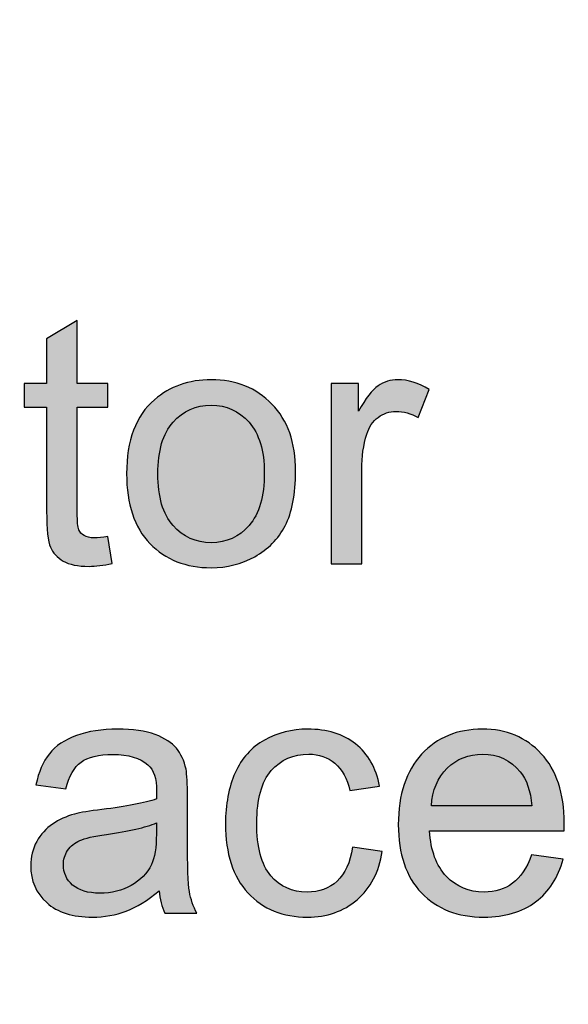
# Model space of a CAD drawing. Header units: millimetres. Extents: x -296 to 295, y -209 to 209.
# Tile 68 of 120: x -51 to -43, y 167 to 181. Entities that reach past the tile are written whole.
import ezdxf
from ezdxf.lldxf.tags import DXFTag

# ---------------------------------------------------------------- set-up
doc = ezdxf.new("R2010")
doc.units = ezdxf.units.MM
doc.header["$MEASUREMENT"] = 0
doc.layers.add('layer 1', color=7, linetype='Continuous')
tags = doc.linetypes.add('New Line2', pattern=[1.5, 1, -0.5]).pattern_tags.tags
tags[6:7] = [DXFTag(74, 4), DXFTag(75, 0), DXFTag(340, '0'), DXFTag(46, 1.0), DXFTag(50, 0.0), DXFTag(44, 0.0), DXFTag(45, 0.0)]
tags[4:5] = [DXFTag(74, 4), DXFTag(75, 0), DXFTag(340, '0'), DXFTag(46, 1.0), DXFTag(50, 0.0), DXFTag(44, 0.0), DXFTag(45, 0.0)]

msp = doc.modelspace()

# ---------------------------------------------------------------- hatches: boundary and pattern name
at = {"layer": 'layer 1'}
h = msp.add_hatch(color=18, dxfattribs=at)
edge = h.paths.add_edge_path()
edge.add_spline(control_points=[(-49.8357, 173.2764), (-49.8357, 173.2764), (-49.7757, 172.8881), (-49.7757, 172.8881), (-49.899, 172.8622), (-50.0099, 172.8489), (-50.1065, 172.8489), (-50.2657, 172.8489), (-50.389, 172.8739), (-50.4774, 172.9247), (-50.5649, 172.9756), (-50.6265, 173.0414), (-50.6624, 173.1239), (-50.6982, 173.2064), (-50.7157, 173.3797), (-50.7157, 173.6439), (-50.7157, 173.6439), (-50.7157, 175.1389), (-50.7157, 175.1389), (-50.7157, 175.1389), (-51.0407, 175.1389), (-51.0407, 175.1389), (-51.0407, 175.1389), (-51.0407, 175.4789), (-51.0407, 175.4789), (-51.0407, 175.4789), (-50.7157, 175.4789), (-50.7157, 175.4789), (-50.7157, 175.4789), (-50.7157, 176.1206), (-50.7157, 176.1206), (-50.7157, 176.1206), (-50.2757, 176.3847), (-50.2757, 176.3847), (-50.2757, 176.3847), (-50.2757, 175.4789), (-50.2757, 175.4789), (-50.2757, 175.4789), (-49.8357, 175.4789), (-49.8357, 175.4789), (-49.8357, 175.4789), (-49.8357, 175.1389), (-49.8357, 175.1389), (-49.8357, 175.1389), (-50.2757, 175.1389), (-50.2757, 175.1389), (-50.2757, 175.1389), (-50.2757, 173.6189), (-50.2757, 173.6189), (-50.2757, 173.4931), (-50.2682, 173.4122), (-50.2524, 173.3764), (-50.2374, 173.3406), (-50.2124, 173.3122), (-50.1774, 173.2906), (-50.1424, 173.2697), (-50.0924, 173.2589), (-50.0274, 173.2589), (-49.979, 173.2589), (-49.9149, 173.2647), (-49.8357, 173.2764)], knot_values=[0, 0, 0, 0, 0.05, 0.05, 0.05, 0.1, 0.1, 0.1, 0.15, 0.15, 0.15, 0.2, 0.2, 0.2, 0.25, 0.25, 0.25, 0.3, 0.3, 0.3, 0.35, 0.35, 0.35, 0.4, 0.4, 0.4, 0.45, 0.45, 0.45, 0.5, 0.5, 0.5, 0.55, 0.55, 0.55, 0.6, 0.6, 0.6, 0.65, 0.65, 0.65, 0.7, 0.7, 0.7, 0.75, 0.75, 0.75, 0.8, 0.8, 0.8, 0.85, 0.85, 0.85, 0.9, 0.9, 0.9, 0.95, 0.95, 0.95, 1, 1, 1, 1], degree=3, periodic=1)
h = msp.add_hatch(color=18, dxfattribs=at)
edge = h.paths.add_edge_path()
edge.add_spline(control_points=[(-49.5665, 174.1814), (-49.5665, 174.6606), (-49.4332, 175.0156), (-49.1657, 175.2464), (-48.9432, 175.4381), (-48.6707, 175.5339), (-48.3498, 175.5339), (-47.994, 175.5339), (-47.7023, 175.4172), (-47.4757, 175.1839), (-47.2498, 174.9514), (-47.1365, 174.6289), (-47.1365, 174.2181), (-47.1365, 173.8847), (-47.1865, 173.6231), (-47.2865, 173.4322), (-47.3865, 173.2414), (-47.5323, 173.0931), (-47.724, 172.9872), (-47.9148, 172.8814), (-48.124, 172.8289), (-48.3498, 172.8289), (-48.7132, 172.8289), (-49.0065, 172.9447), (-49.2307, 173.1772), (-49.4548, 173.4097), (-49.5665, 173.7447), (-49.5665, 174.1814)], knot_values=[0, 0, 0, 0, 0.1111111, 0.1111111, 0.1111111, 0.2222222, 0.2222222, 0.2222222, 0.3333333, 0.3333333, 0.3333333, 0.4444444, 0.4444444, 0.4444444, 0.5555556, 0.5555556, 0.5555556, 0.6666667, 0.6666667, 0.6666667, 0.7777778, 0.7777778, 0.7777778, 0.8888889, 0.8888889, 0.8888889, 1, 1, 1, 1], degree=3, periodic=1)
h = msp.add_hatch(color=18, dxfattribs=at)
edge = h.paths.add_edge_path()
edge.add_spline(control_points=[(-46.6257, 172.8839), (-46.6257, 172.8839), (-46.6257, 175.4789), (-46.6257, 175.4789), (-46.6257, 175.4789), (-46.2307, 175.4789), (-46.2307, 175.4789), (-46.2307, 175.4789), (-46.2307, 175.0814), (-46.2307, 175.0814), (-46.1299, 175.2656), (-46.0365, 175.3872), (-45.9507, 175.4456), (-45.8649, 175.5047), (-45.7707, 175.5339), (-45.6682, 175.5339), (-45.5199, 175.5339), (-45.369, 175.4872), (-45.2157, 175.3947), (-45.2157, 175.3947), (-45.3724, 174.9889), (-45.3724, 174.9889), (-45.479, 175.0489), (-45.5857, 175.0789), (-45.6924, 175.0789), (-45.7882, 175.0789), (-45.874, 175.0497), (-45.9499, 174.9922), (-46.0257, 174.9347), (-46.0799, 174.8547), (-46.1124, 174.7522), (-46.1615, 174.5964), (-46.1857, 174.4256), (-46.1857, 174.2397), (-46.1857, 174.2397), (-46.1857, 172.8839), (-46.1857, 172.8839), (-46.1857, 172.8839), (-46.6257, 172.8839), (-46.6257, 172.8839)], knot_values=[0, 0, 0, 0, 0.0769231, 0.0769231, 0.0769231, 0.1538462, 0.1538462, 0.1538462, 0.2307692, 0.2307692, 0.2307692, 0.3076923, 0.3076923, 0.3076923, 0.3846154, 0.3846154, 0.3846154, 0.4615385, 0.4615385, 0.4615385, 0.5384615, 0.5384615, 0.5384615, 0.6153846, 0.6153846, 0.6153846, 0.6923077, 0.6923077, 0.6923077, 0.7692308, 0.7692308, 0.7692308, 0.8461538, 0.8461538, 0.8461538, 0.9230769, 0.9230769, 0.9230769, 1, 1, 1, 1], degree=3, periodic=1)
h = msp.add_hatch(color=18, dxfattribs=at)
edge = h.paths.add_edge_path()
edge.add_spline(control_points=[(-49.1165, 174.1806), (-49.1165, 173.8489), (-49.044, 173.6006), (-48.899, 173.4364), (-48.7532, 173.2714), (-48.5707, 173.1889), (-48.3498, 173.1889), (-48.1315, 173.1889), (-47.9498, 173.2714), (-47.804, 173.4372), (-47.659, 173.6031), (-47.5865, 173.8556), (-47.5865, 174.1947), (-47.5865, 174.5147), (-47.6598, 174.7572), (-47.8057, 174.9214), (-47.9515, 175.0864), (-48.1332, 175.1689), (-48.3498, 175.1689), (-48.5707, 175.1689), (-48.7532, 175.0872), (-48.899, 174.9231), (-49.044, 174.7589), (-49.1165, 174.5114), (-49.1165, 174.1806)], knot_values=[0, 0, 0, 0, 0.125, 0.125, 0.125, 0.25, 0.25, 0.25, 0.375, 0.375, 0.375, 0.5, 0.5, 0.5, 0.625, 0.625, 0.625, 0.75, 0.75, 0.75, 0.875, 0.875, 0.875, 1, 1, 1, 1], degree=3, periodic=1)
h = msp.add_hatch(color=18, dxfattribs=at)
edge = h.paths.add_edge_path()
edge.add_spline(control_points=[(-49.1003, 168.1816), (-49.2636, 168.0424), (-49.4211, 167.9449), (-49.572, 167.8874), (-49.7228, 167.8299), (-49.8845, 167.8016), (-50.0578, 167.8016), (-50.3428, 167.8016), (-50.562, 167.8708), (-50.7153, 168.0099), (-50.8686, 168.1483), (-50.9453, 168.3258), (-50.9453, 168.5416), (-50.9453, 168.6683), (-50.9161, 168.7841), (-50.8586, 168.8891), (-50.8003, 168.9941), (-50.7245, 169.0774), (-50.6311, 169.1408), (-50.537, 169.2041), (-50.432, 169.2524), (-50.3145, 169.2849), (-50.2278, 169.3074), (-50.097, 169.3291), (-49.9228, 169.3508), (-49.5678, 169.3924), (-49.3053, 169.4433), (-49.1378, 169.5016), (-49.1361, 169.5616), (-49.1353, 169.5999), (-49.1353, 169.6158), (-49.1353, 169.7941), (-49.177, 169.9199), (-49.2603, 169.9933), (-49.3728, 170.0924), (-49.5403, 170.1416), (-49.762, 170.1416), (-49.9695, 170.1416), (-50.1228, 170.1049), (-50.2211, 170.0324), (-50.3203, 169.9599), (-50.3928, 169.8316), (-50.4403, 169.6466), (-50.4403, 169.6466), (-50.8703, 169.7066), (-50.8703, 169.7066), (-50.8311, 169.8908), (-50.767, 170.0399), (-50.677, 170.1533), (-50.587, 170.2666), (-50.457, 170.3533), (-50.287, 170.4149), (-50.1178, 170.4758), (-49.9203, 170.5066), (-49.697, 170.5066), (-49.4753, 170.5066), (-49.2945, 170.4808), (-49.1553, 170.4283), (-49.017, 170.3758), (-48.9145, 170.3108), (-48.8495, 170.2316), (-48.7845, 170.1524), (-48.7386, 170.0524), (-48.712, 169.9316), (-48.6978, 169.8566), (-48.6903, 169.7216), (-48.6903, 169.5274), (-48.6903, 169.5274), (-48.6903, 168.9441), (-48.6903, 168.9441), (-48.6903, 168.5366), (-48.6811, 168.2791), (-48.6628, 168.1699), (-48.6453, 168.0608), (-48.6086, 167.9566), (-48.5553, 167.8566), (-48.5553, 167.8566), (-49.0153, 167.8566), (-49.0153, 167.8566), (-49.0595, 167.9491), (-49.0878, 168.0574), (-49.1003, 168.1816)], knot_values=[0, 0, 0, 0, 0.037037, 0.037037, 0.037037, 0.0740741, 0.0740741, 0.0740741, 0.1111111, 0.1111111, 0.1111111, 0.1481481, 0.1481481, 0.1481481, 0.1851852, 0.1851852, 0.1851852, 0.2222222, 0.2222222, 0.2222222, 0.2592593, 0.2592593, 0.2592593, 0.2962963, 0.2962963, 0.2962963, 0.3333333, 0.3333333, 0.3333333, 0.3703704, 0.3703704, 0.3703704, 0.4074074, 0.4074074, 0.4074074, 0.4444444, 0.4444444, 0.4444444, 0.4814815, 0.4814815, 0.4814815, 0.5185185, 0.5185185, 0.5185185, 0.5555556, 0.5555556, 0.5555556, 0.5925926, 0.5925926, 0.5925926, 0.6296296, 0.6296296, 0.6296296, 0.6666667, 0.6666667, 0.6666667, 0.7037037, 0.7037037, 0.7037037, 0.7407407, 0.7407407, 0.7407407, 0.7777778, 0.7777778, 0.7777778, 0.8148148, 0.8148148, 0.8148148, 0.8518519, 0.8518519, 0.8518519, 0.8888889, 0.8888889, 0.8888889, 0.9259259, 0.9259259, 0.9259259, 0.962963, 0.962963, 0.962963, 1, 1, 1, 1], degree=3, periodic=1)
h = msp.add_hatch(color=18, dxfattribs=at)
edge = h.paths.add_edge_path()
edge.add_spline(control_points=[(-46.3195, 168.8066), (-46.3195, 168.8066), (-45.8895, 168.7466), (-45.8895, 168.7466), (-45.937, 168.4508), (-46.057, 168.2199), (-46.2512, 168.0524), (-46.4453, 167.8849), (-46.6845, 167.8016), (-46.967, 167.8016), (-47.3212, 167.8016), (-47.6062, 167.9174), (-47.8212, 168.1491), (-48.037, 168.3808), (-48.1445, 168.7124), (-48.1445, 169.1441), (-48.1445, 169.4241), (-48.0978, 169.6683), (-48.0053, 169.8783), (-47.9128, 170.0874), (-47.772, 170.2449), (-47.582, 170.3491), (-47.3928, 170.4541), (-47.187, 170.5066), (-46.9637, 170.5066), (-46.6828, 170.5066), (-46.452, 170.4358), (-46.2737, 170.2933), (-46.0945, 170.1508), (-45.9795, 169.9483), (-45.9295, 169.6866), (-45.9295, 169.6866), (-46.3545, 169.6216), (-46.3545, 169.6216), (-46.3953, 169.7958), (-46.467, 169.9266), (-46.5712, 170.0149), (-46.6745, 170.1024), (-46.7995, 170.1466), (-46.9462, 170.1466), (-47.1678, 170.1466), (-47.3478, 170.0674), (-47.487, 169.9091), (-47.6253, 169.7499), (-47.6945, 169.4999), (-47.6945, 169.1566), (-47.6945, 168.8083), (-47.6278, 168.5558), (-47.4945, 168.3983), (-47.3603, 168.2408), (-47.1862, 168.1616), (-46.972, 168.1616), (-46.7987, 168.1616), (-46.6545, 168.2141), (-46.5395, 168.3199), (-46.4237, 168.4249), (-46.3503, 168.5874), (-46.3195, 168.8066)], knot_values=[0, 0, 0, 0, 0.0526316, 0.0526316, 0.0526316, 0.1052632, 0.1052632, 0.1052632, 0.1578947, 0.1578947, 0.1578947, 0.2105263, 0.2105263, 0.2105263, 0.2631579, 0.2631579, 0.2631579, 0.3157895, 0.3157895, 0.3157895, 0.3684211, 0.3684211, 0.3684211, 0.4210526, 0.4210526, 0.4210526, 0.4736842, 0.4736842, 0.4736842, 0.5263158, 0.5263158, 0.5263158, 0.5789474, 0.5789474, 0.5789474, 0.6315789, 0.6315789, 0.6315789, 0.6842105, 0.6842105, 0.6842105, 0.7368421, 0.7368421, 0.7368421, 0.7894737, 0.7894737, 0.7894737, 0.8421053, 0.8421053, 0.8421053, 0.8947368, 0.8947368, 0.8947368, 0.9473684, 0.9473684, 0.9473684, 1, 1, 1, 1], degree=3, periodic=1)
h = msp.add_hatch(color=18, dxfattribs=at)
edge = h.paths.add_edge_path()
edge.add_spline(control_points=[(-43.7445, 168.6966), (-43.7445, 168.6966), (-43.2895, 168.6366), (-43.2895, 168.6366), (-43.3603, 168.3724), (-43.4928, 168.1666), (-43.6862, 168.0208), (-43.8795, 167.8749), (-44.1262, 167.8016), (-44.427, 167.8016), (-44.8053, 167.8016), (-45.1053, 167.9183), (-45.327, 168.1516), (-45.5487, 168.3841), (-45.6595, 168.7116), (-45.6595, 169.1324), (-45.6595, 169.5674), (-45.5478, 169.9058), (-45.3237, 170.1458), (-45.0995, 170.3866), (-44.8087, 170.5066), (-44.4512, 170.5066), (-44.1053, 170.5066), (-43.8228, 170.3891), (-43.6037, 170.1533), (-43.3845, 169.9174), (-43.2745, 169.5858), (-43.2745, 169.1583), (-43.2745, 169.1324), (-43.2753, 169.0933), (-43.277, 169.0416), (-43.277, 169.0416), (-45.2095, 169.0416), (-45.2095, 169.0416), (-45.1928, 168.7574), (-45.1128, 168.5391), (-44.9678, 168.3883), (-44.8237, 168.2374), (-44.6428, 168.1616), (-44.427, 168.1616), (-44.2662, 168.1616), (-44.1287, 168.2041), (-44.0153, 168.2891), (-43.9012, 168.3741), (-43.8112, 168.5099), (-43.7445, 168.6966)], knot_values=[0, 0, 0, 0, 0.0666667, 0.0666667, 0.0666667, 0.1333333, 0.1333333, 0.1333333, 0.2, 0.2, 0.2, 0.2666667, 0.2666667, 0.2666667, 0.3333333, 0.3333333, 0.3333333, 0.4, 0.4, 0.4, 0.4666667, 0.4666667, 0.4666667, 0.5333333, 0.5333333, 0.5333333, 0.6, 0.6, 0.6, 0.6666667, 0.6666667, 0.6666667, 0.7333333, 0.7333333, 0.7333333, 0.8, 0.8, 0.8, 0.8666667, 0.8666667, 0.8666667, 0.9333333, 0.9333333, 0.9333333, 1, 1, 1, 1], degree=3, periodic=1)
h = msp.add_hatch(color=18, dxfattribs=at)
edge = h.paths.add_edge_path()
edge.add_spline(control_points=[(-45.1845, 169.4016), (-45.1845, 169.4016), (-43.7395, 169.4016), (-43.7395, 169.4016), (-43.7587, 169.6199), (-43.8145, 169.7833), (-43.9053, 169.8924), (-44.0445, 170.0616), (-44.2262, 170.1466), (-44.4487, 170.1466), (-44.6503, 170.1466), (-44.8195, 170.0791), (-44.957, 169.9441), (-45.0937, 169.8091), (-45.1695, 169.6283), (-45.1845, 169.4016)], knot_values=[0, 0, 0, 0, 0.2, 0.2, 0.2, 0.4, 0.4, 0.4, 0.6, 0.6, 0.6, 0.8, 0.8, 0.8, 1, 1, 1, 1], degree=3, periodic=1)
h = msp.add_hatch(color=18, dxfattribs=at)
edge = h.paths.add_edge_path()
edge.add_spline(control_points=[(-49.1353, 169.1566), (-49.2953, 169.0916), (-49.5353, 169.0366), (-49.8553, 168.9916), (-50.037, 168.9658), (-50.1653, 168.9366), (-50.2403, 168.9041), (-50.3153, 168.8716), (-50.3728, 168.8241), (-50.4136, 168.7624), (-50.4545, 168.6999), (-50.4753, 168.6308), (-50.4753, 168.5541), (-50.4753, 168.4383), (-50.4311, 168.3408), (-50.342, 168.2633), (-50.2528, 168.1858), (-50.1228, 168.1466), (-49.952, 168.1466), (-49.7828, 168.1466), (-49.632, 168.1833), (-49.4995, 168.2574), (-49.3678, 168.3308), (-49.2703, 168.4316), (-49.2086, 168.5591), (-49.1611, 168.6583), (-49.1378, 168.8041), (-49.1378, 168.9966), (-49.1378, 168.9966), (-49.1353, 169.1566), (-49.1353, 169.1566)], knot_values=[0, 0, 0, 0, 0.1, 0.1, 0.1, 0.2, 0.2, 0.2, 0.3, 0.3, 0.3, 0.4, 0.4, 0.4, 0.5, 0.5, 0.5, 0.6, 0.6, 0.6, 0.7, 0.7, 0.7, 0.8, 0.8, 0.8, 0.9, 0.9, 0.9, 1, 1, 1, 1], degree=3, periodic=1)

# ---------------------------------------------------------------- linework, layer by layer
at = {"layer": 'layer 1', "color": 1, "lineweight": 0}
msp.add_open_spline([(295.3283, 209.2747), (295.3283, 209.2747), (295.3283, -208.9236), (295.3283, -208.9236), (295.3283, -208.9236), (-296.1944, -208.9236), (-296.1944, -208.9236), (-296.1944, -208.9236), (-296.1944, 209.2747), (-296.1944, 209.2747), (-296.1944, 209.2747), (295.3283, 209.2747), (295.3283, 209.2747)], degree=3, knots=[0, 0, 0, 0, 0.25, 0.25, 0.25, 0.5, 0.5, 0.5, 0.75, 0.75, 0.75, 1, 1, 1, 1], dxfattribs=at)
at = {"layer": 'layer 1', "color": 5, "lineweight": 0}
msp.add_open_spline([(-281.2487, 194.7284), (-281.2487, 194.7284), (-281.2487, -197.0649), (-281.2487, -197.0649), (-281.2487, -197.0649), (283.3586, -197.0649), (283.3586, -197.0649)], degree=3, knots=[0, 0, 0, 0, 0.5, 0.5, 0.5, 1, 1, 1, 1], dxfattribs=at)
at = {"layer": 'layer 1', "color": 250, "linetype": 'New Line2', "lineweight": 18}
msp.add_open_spline([(-29.3205, 160.4462), (-29.3205, 160.4462), (-70.4979, 160.4462), (-70.4979, 160.4462), (-70.4979, 160.4462), (-70.4979, 185.4462), (-70.4979, 185.4462), (-70.4979, 185.4462), (-29.3205, 185.4462), (-29.3205, 185.4462), (-29.3205, 185.4462), (-29.3205, 160.4462), (-29.3205, 160.4462)], degree=3, knots=[0, 0, 0, 0, 0.25, 0.25, 0.25, 0.5, 0.5, 0.5, 0.75, 0.75, 0.75, 1, 1, 1, 1], dxfattribs=at)
at = {"layer": 'layer 1'}
for points, knots in [([(-49.8357, 173.2764), (-49.8357, 173.2764), (-49.7757, 172.8881), (-49.7757, 172.8881), (-49.899, 172.8622), (-50.0099, 172.8489), (-50.1065, 172.8489), (-50.2657, 172.8489), (-50.389, 172.8739), (-50.4774, 172.9247), (-50.5649, 172.9756), (-50.6265, 173.0414), (-50.6624, 173.1239), (-50.6982, 173.2064), (-50.7157, 173.3797), (-50.7157, 173.6439), (-50.7157, 173.6439), (-50.7157, 175.1389), (-50.7157, 175.1389), (-50.7157, 175.1389), (-51.0407, 175.1389), (-51.0407, 175.1389), (-51.0407, 175.1389), (-51.0407, 175.4789), (-51.0407, 175.4789), (-51.0407, 175.4789), (-50.7157, 175.4789), (-50.7157, 175.4789), (-50.7157, 175.4789), (-50.7157, 176.1206), (-50.7157, 176.1206), (-50.7157, 176.1206), (-50.2757, 176.3847), (-50.2757, 176.3847), (-50.2757, 176.3847), (-50.2757, 175.4789), (-50.2757, 175.4789), (-50.2757, 175.4789), (-49.8357, 175.4789), (-49.8357, 175.4789), (-49.8357, 175.4789), (-49.8357, 175.1389), (-49.8357, 175.1389), (-49.8357, 175.1389), (-50.2757, 175.1389), (-50.2757, 175.1389), (-50.2757, 175.1389), (-50.2757, 173.6189), (-50.2757, 173.6189), (-50.2757, 173.4931), (-50.2682, 173.4122), (-50.2524, 173.3764), (-50.2374, 173.3406), (-50.2124, 173.3122), (-50.1774, 173.2906), (-50.1424, 173.2697), (-50.0924, 173.2589), (-50.0274, 173.2589), (-49.979, 173.2589), (-49.9149, 173.2647), (-49.8357, 173.2764)], [0, 0, 0, 0, 0.05, 0.05, 0.05, 0.1, 0.1, 0.1, 0.15, 0.15, 0.15, 0.2, 0.2, 0.2, 0.25, 0.25, 0.25, 0.3, 0.3, 0.3, 0.35, 0.35, 0.35, 0.4, 0.4, 0.4, 0.45, 0.45, 0.45, 0.5, 0.5, 0.5, 0.55, 0.55, 0.55, 0.6, 0.6, 0.6, 0.65, 0.65, 0.65, 0.7, 0.7, 0.7, 0.75, 0.75, 0.75, 0.8, 0.8, 0.8, 0.85, 0.85, 0.85, 0.9, 0.9, 0.9, 0.95, 0.95, 0.95, 1, 1, 1, 1]), ([(-49.5665, 174.1814), (-49.5665, 174.6606), (-49.4332, 175.0156), (-49.1657, 175.2464), (-48.9432, 175.4381), (-48.6707, 175.5339), (-48.3498, 175.5339), (-47.994, 175.5339), (-47.7023, 175.4172), (-47.4757, 175.1839), (-47.2498, 174.9514), (-47.1365, 174.6289), (-47.1365, 174.2181), (-47.1365, 173.8847), (-47.1865, 173.6231), (-47.2865, 173.4322), (-47.3865, 173.2414), (-47.5323, 173.0931), (-47.724, 172.9872), (-47.9148, 172.8814), (-48.124, 172.8289), (-48.3498, 172.8289), (-48.7132, 172.8289), (-49.0065, 172.9447), (-49.2307, 173.1772), (-49.4548, 173.4097), (-49.5665, 173.7447), (-49.5665, 174.1814)], [0, 0, 0, 0, 0.1111111, 0.1111111, 0.1111111, 0.2222222, 0.2222222, 0.2222222, 0.3333333, 0.3333333, 0.3333333, 0.4444444, 0.4444444, 0.4444444, 0.5555556, 0.5555556, 0.5555556, 0.6666667, 0.6666667, 0.6666667, 0.7777778, 0.7777778, 0.7777778, 0.8888889, 0.8888889, 0.8888889, 1, 1, 1, 1]), ([(-46.6257, 172.8839), (-46.6257, 172.8839), (-46.6257, 175.4789), (-46.6257, 175.4789), (-46.6257, 175.4789), (-46.2307, 175.4789), (-46.2307, 175.4789), (-46.2307, 175.4789), (-46.2307, 175.0814), (-46.2307, 175.0814), (-46.1299, 175.2656), (-46.0365, 175.3872), (-45.9507, 175.4456), (-45.8649, 175.5047), (-45.7707, 175.5339), (-45.6682, 175.5339), (-45.5199, 175.5339), (-45.369, 175.4872), (-45.2157, 175.3947), (-45.2157, 175.3947), (-45.3724, 174.9889), (-45.3724, 174.9889), (-45.479, 175.0489), (-45.5857, 175.0789), (-45.6924, 175.0789), (-45.7882, 175.0789), (-45.874, 175.0497), (-45.9499, 174.9922), (-46.0257, 174.9347), (-46.0799, 174.8547), (-46.1124, 174.7522), (-46.1615, 174.5964), (-46.1857, 174.4256), (-46.1857, 174.2397), (-46.1857, 174.2397), (-46.1857, 172.8839), (-46.1857, 172.8839), (-46.1857, 172.8839), (-46.6257, 172.8839), (-46.6257, 172.8839)], [0, 0, 0, 0, 0.0769231, 0.0769231, 0.0769231, 0.1538462, 0.1538462, 0.1538462, 0.2307692, 0.2307692, 0.2307692, 0.3076923, 0.3076923, 0.3076923, 0.3846154, 0.3846154, 0.3846154, 0.4615385, 0.4615385, 0.4615385, 0.5384615, 0.5384615, 0.5384615, 0.6153846, 0.6153846, 0.6153846, 0.6923077, 0.6923077, 0.6923077, 0.7692308, 0.7692308, 0.7692308, 0.8461538, 0.8461538, 0.8461538, 0.9230769, 0.9230769, 0.9230769, 1, 1, 1, 1]), ([(-49.1165, 174.1806), (-49.1165, 173.8489), (-49.044, 173.6006), (-48.899, 173.4364), (-48.7532, 173.2714), (-48.5707, 173.1889), (-48.3498, 173.1889), (-48.1315, 173.1889), (-47.9498, 173.2714), (-47.804, 173.4372), (-47.659, 173.6031), (-47.5865, 173.8556), (-47.5865, 174.1947), (-47.5865, 174.5147), (-47.6598, 174.7572), (-47.8057, 174.9214), (-47.9515, 175.0864), (-48.1332, 175.1689), (-48.3498, 175.1689), (-48.5707, 175.1689), (-48.7532, 175.0872), (-48.899, 174.9231), (-49.044, 174.7589), (-49.1165, 174.5114), (-49.1165, 174.1806)], [0, 0, 0, 0, 0.125, 0.125, 0.125, 0.25, 0.25, 0.25, 0.375, 0.375, 0.375, 0.5, 0.5, 0.5, 0.625, 0.625, 0.625, 0.75, 0.75, 0.75, 0.875, 0.875, 0.875, 1, 1, 1, 1]), ([(-49.1003, 168.1816), (-49.2636, 168.0424), (-49.4211, 167.9449), (-49.572, 167.8874), (-49.7228, 167.8299), (-49.8845, 167.8016), (-50.0578, 167.8016), (-50.3428, 167.8016), (-50.562, 167.8708), (-50.7153, 168.0099), (-50.8686, 168.1483), (-50.9453, 168.3258), (-50.9453, 168.5416), (-50.9453, 168.6683), (-50.9161, 168.7841), (-50.8586, 168.8891), (-50.8003, 168.9941), (-50.7245, 169.0774), (-50.6311, 169.1408), (-50.537, 169.2041), (-50.432, 169.2524), (-50.3145, 169.2849), (-50.2278, 169.3074), (-50.097, 169.3291), (-49.9228, 169.3508), (-49.5678, 169.3924), (-49.3053, 169.4433), (-49.1378, 169.5016), (-49.1361, 169.5616), (-49.1353, 169.5999), (-49.1353, 169.6158), (-49.1353, 169.7941), (-49.177, 169.9199), (-49.2603, 169.9933), (-49.3728, 170.0924), (-49.5403, 170.1416), (-49.762, 170.1416), (-49.9695, 170.1416), (-50.1228, 170.1049), (-50.2211, 170.0324), (-50.3203, 169.9599), (-50.3928, 169.8316), (-50.4403, 169.6466), (-50.4403, 169.6466), (-50.8703, 169.7066), (-50.8703, 169.7066), (-50.8311, 169.8908), (-50.767, 170.0399), (-50.677, 170.1533), (-50.587, 170.2666), (-50.457, 170.3533), (-50.287, 170.4149), (-50.1178, 170.4758), (-49.9203, 170.5066), (-49.697, 170.5066), (-49.4753, 170.5066), (-49.2945, 170.4808), (-49.1553, 170.4283), (-49.017, 170.3758), (-48.9145, 170.3108), (-48.8495, 170.2316), (-48.7845, 170.1524), (-48.7386, 170.0524), (-48.712, 169.9316), (-48.6978, 169.8566), (-48.6903, 169.7216), (-48.6903, 169.5274), (-48.6903, 169.5274), (-48.6903, 168.9441), (-48.6903, 168.9441), (-48.6903, 168.5366), (-48.6811, 168.2791), (-48.6628, 168.1699), (-48.6453, 168.0608), (-48.6086, 167.9566), (-48.5553, 167.8566), (-48.5553, 167.8566), (-49.0153, 167.8566), (-49.0153, 167.8566), (-49.0595, 167.9491), (-49.0878, 168.0574), (-49.1003, 168.1816)], [0, 0, 0, 0, 0.037037, 0.037037, 0.037037, 0.0740741, 0.0740741, 0.0740741, 0.1111111, 0.1111111, 0.1111111, 0.1481481, 0.1481481, 0.1481481, 0.1851852, 0.1851852, 0.1851852, 0.2222222, 0.2222222, 0.2222222, 0.2592593, 0.2592593, 0.2592593, 0.2962963, 0.2962963, 0.2962963, 0.3333333, 0.3333333, 0.3333333, 0.3703704, 0.3703704, 0.3703704, 0.4074074, 0.4074074, 0.4074074, 0.4444444, 0.4444444, 0.4444444, 0.4814815, 0.4814815, 0.4814815, 0.5185185, 0.5185185, 0.5185185, 0.5555556, 0.5555556, 0.5555556, 0.5925926, 0.5925926, 0.5925926, 0.6296296, 0.6296296, 0.6296296, 0.6666667, 0.6666667, 0.6666667, 0.7037037, 0.7037037, 0.7037037, 0.7407407, 0.7407407, 0.7407407, 0.7777778, 0.7777778, 0.7777778, 0.8148148, 0.8148148, 0.8148148, 0.8518519, 0.8518519, 0.8518519, 0.8888889, 0.8888889, 0.8888889, 0.9259259, 0.9259259, 0.9259259, 0.962963, 0.962963, 0.962963, 1, 1, 1, 1]), ([(-46.3195, 168.8066), (-46.3195, 168.8066), (-45.8895, 168.7466), (-45.8895, 168.7466), (-45.937, 168.4508), (-46.057, 168.2199), (-46.2512, 168.0524), (-46.4453, 167.8849), (-46.6845, 167.8016), (-46.967, 167.8016), (-47.3212, 167.8016), (-47.6062, 167.9174), (-47.8212, 168.1491), (-48.037, 168.3808), (-48.1445, 168.7124), (-48.1445, 169.1441), (-48.1445, 169.4241), (-48.0978, 169.6683), (-48.0053, 169.8783), (-47.9128, 170.0874), (-47.772, 170.2449), (-47.582, 170.3491), (-47.3928, 170.4541), (-47.187, 170.5066), (-46.9637, 170.5066), (-46.6828, 170.5066), (-46.452, 170.4358), (-46.2737, 170.2933), (-46.0945, 170.1508), (-45.9795, 169.9483), (-45.9295, 169.6866), (-45.9295, 169.6866), (-46.3545, 169.6216), (-46.3545, 169.6216), (-46.3953, 169.7958), (-46.467, 169.9266), (-46.5712, 170.0149), (-46.6745, 170.1024), (-46.7995, 170.1466), (-46.9462, 170.1466), (-47.1678, 170.1466), (-47.3478, 170.0674), (-47.487, 169.9091), (-47.6253, 169.7499), (-47.6945, 169.4999), (-47.6945, 169.1566), (-47.6945, 168.8083), (-47.6278, 168.5558), (-47.4945, 168.3983), (-47.3603, 168.2408), (-47.1862, 168.1616), (-46.972, 168.1616), (-46.7987, 168.1616), (-46.6545, 168.2141), (-46.5395, 168.3199), (-46.4237, 168.4249), (-46.3503, 168.5874), (-46.3195, 168.8066)], [0, 0, 0, 0, 0.0526316, 0.0526316, 0.0526316, 0.1052632, 0.1052632, 0.1052632, 0.1578947, 0.1578947, 0.1578947, 0.2105263, 0.2105263, 0.2105263, 0.2631579, 0.2631579, 0.2631579, 0.3157895, 0.3157895, 0.3157895, 0.3684211, 0.3684211, 0.3684211, 0.4210526, 0.4210526, 0.4210526, 0.4736842, 0.4736842, 0.4736842, 0.5263158, 0.5263158, 0.5263158, 0.5789474, 0.5789474, 0.5789474, 0.6315789, 0.6315789, 0.6315789, 0.6842105, 0.6842105, 0.6842105, 0.7368421, 0.7368421, 0.7368421, 0.7894737, 0.7894737, 0.7894737, 0.8421053, 0.8421053, 0.8421053, 0.8947368, 0.8947368, 0.8947368, 0.9473684, 0.9473684, 0.9473684, 1, 1, 1, 1]), ([(-43.7445, 168.6966), (-43.7445, 168.6966), (-43.2895, 168.6366), (-43.2895, 168.6366), (-43.3603, 168.3724), (-43.4928, 168.1666), (-43.6862, 168.0208), (-43.8795, 167.8749), (-44.1262, 167.8016), (-44.427, 167.8016), (-44.8053, 167.8016), (-45.1053, 167.9183), (-45.327, 168.1516), (-45.5487, 168.3841), (-45.6595, 168.7116), (-45.6595, 169.1324), (-45.6595, 169.5674), (-45.5478, 169.9058), (-45.3237, 170.1458), (-45.0995, 170.3866), (-44.8087, 170.5066), (-44.4512, 170.5066), (-44.1053, 170.5066), (-43.8228, 170.3891), (-43.6037, 170.1533), (-43.3845, 169.9174), (-43.2745, 169.5858), (-43.2745, 169.1583), (-43.2745, 169.1324), (-43.2753, 169.0933), (-43.277, 169.0416), (-43.277, 169.0416), (-45.2095, 169.0416), (-45.2095, 169.0416), (-45.1928, 168.7574), (-45.1128, 168.5391), (-44.9678, 168.3883), (-44.8237, 168.2374), (-44.6428, 168.1616), (-44.427, 168.1616), (-44.2662, 168.1616), (-44.1287, 168.2041), (-44.0153, 168.2891), (-43.9012, 168.3741), (-43.8112, 168.5099), (-43.7445, 168.6966)], [0, 0, 0, 0, 0.0666667, 0.0666667, 0.0666667, 0.1333333, 0.1333333, 0.1333333, 0.2, 0.2, 0.2, 0.2666667, 0.2666667, 0.2666667, 0.3333333, 0.3333333, 0.3333333, 0.4, 0.4, 0.4, 0.4666667, 0.4666667, 0.4666667, 0.5333333, 0.5333333, 0.5333333, 0.6, 0.6, 0.6, 0.6666667, 0.6666667, 0.6666667, 0.7333333, 0.7333333, 0.7333333, 0.8, 0.8, 0.8, 0.8666667, 0.8666667, 0.8666667, 0.9333333, 0.9333333, 0.9333333, 1, 1, 1, 1]), ([(-45.1845, 169.4016), (-45.1845, 169.4016), (-43.7395, 169.4016), (-43.7395, 169.4016), (-43.7587, 169.6199), (-43.8145, 169.7833), (-43.9053, 169.8924), (-44.0445, 170.0616), (-44.2262, 170.1466), (-44.4487, 170.1466), (-44.6503, 170.1466), (-44.8195, 170.0791), (-44.957, 169.9441), (-45.0937, 169.8091), (-45.1695, 169.6283), (-45.1845, 169.4016)], [0, 0, 0, 0, 0.2, 0.2, 0.2, 0.4, 0.4, 0.4, 0.6, 0.6, 0.6, 0.8, 0.8, 0.8, 1, 1, 1, 1]), ([(-49.1353, 169.1566), (-49.2953, 169.0916), (-49.5353, 169.0366), (-49.8553, 168.9916), (-50.037, 168.9658), (-50.1653, 168.9366), (-50.2403, 168.9041), (-50.3153, 168.8716), (-50.3728, 168.8241), (-50.4136, 168.7624), (-50.4545, 168.6999), (-50.4753, 168.6308), (-50.4753, 168.5541), (-50.4753, 168.4383), (-50.4311, 168.3408), (-50.342, 168.2633), (-50.2528, 168.1858), (-50.1228, 168.1466), (-49.952, 168.1466), (-49.7828, 168.1466), (-49.632, 168.1833), (-49.4995, 168.2574), (-49.3678, 168.3308), (-49.2703, 168.4316), (-49.2086, 168.5591), (-49.1611, 168.6583), (-49.1378, 168.8041), (-49.1378, 168.9966), (-49.1378, 168.9966), (-49.1353, 169.1566), (-49.1353, 169.1566)], [0, 0, 0, 0, 0.1, 0.1, 0.1, 0.2, 0.2, 0.2, 0.3, 0.3, 0.3, 0.4, 0.4, 0.4, 0.5, 0.5, 0.5, 0.6, 0.6, 0.6, 0.7, 0.7, 0.7, 0.8, 0.8, 0.8, 0.9, 0.9, 0.9, 1, 1, 1, 1])]:
    msp.add_open_spline(points, degree=3, knots=knots, dxfattribs=at)

doc.saveas('drawing.dxf')
